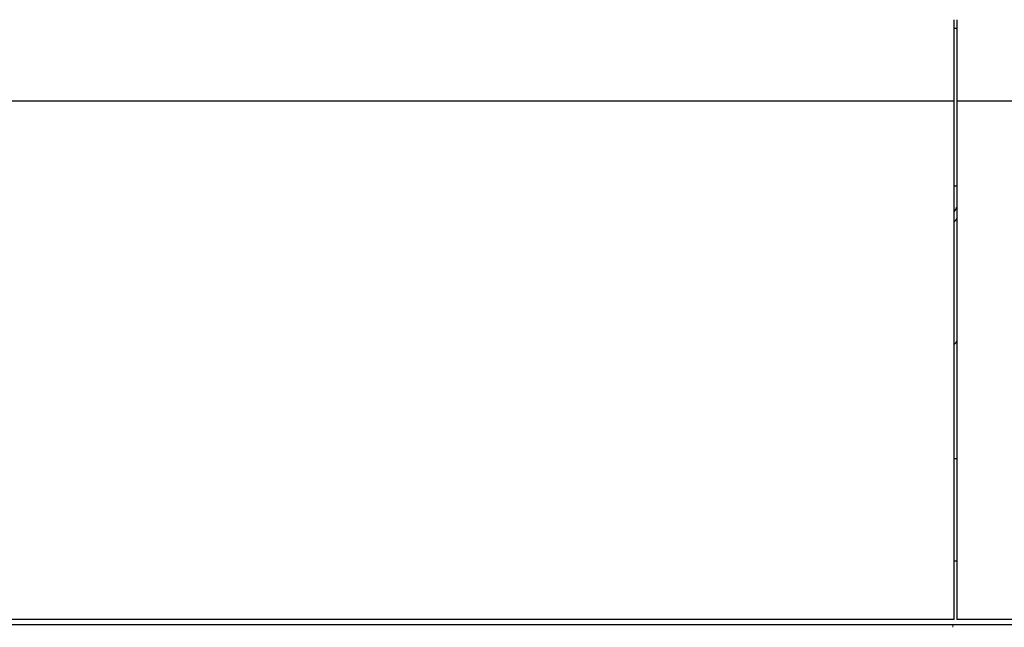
# Model space of a CAD drawing. Header units: inches. Extents: x 0 to 29700, y -16 to 21000.
# Tile 100 of 212: x 4567 to 5635, y 15934 to 16592. Entities that reach past the tile are written whole.
import ezdxf

# ---------------------------------------------------------------- set-up
doc = ezdxf.new("R2010")
doc.units = ezdxf.units.IN
doc.layers.add('254', color=7, linetype='Continuous', true_color=0xffffff)

msp = doc.modelspace()

# ---------------------------------------------------------------- linework, layer by layer
at = {"layer": '254', "color": 2, "linetype": 'Continuous', "lineweight": 25}
for p, q in [((5580.585, 16504.15), (5580.585, 16592.489)), ((5583.585, 16592.489), (5583.585, 16504.15)), ((5580.577, 16583.411), (5583.579, 16583.411)), ((5580.585, 16504.15), (4463.585, 16504.15)), ((5580.585, 15942.284), (5580.585, 16504.15)), ((5583.585, 16504.15), (5583.585, 15942.284)), ((6720.585, 16504.15), (5583.585, 16504.15)), ((5580.578, 16412.333), (5583.582, 16412.333)), ((5583.562, 16116.364), (5580.55, 16116.364)), ((5583.562, 16005.487), (5580.55, 16005.487)), ((5580.585, 15942.284), (4463.585, 15942.284)), ((6711.044, 15942.284), (5583.585, 15942.284)), ((4461.084, 15936.752), (5579.084, 15936.752)), ((5579.084, 15936.752), (6711.051, 15936.752))]:
    msp.add_line(p, q, dxfattribs=at)
at = {"layer": '254', "color": 110, "linetype": 'Continuous', "lineweight": 13}
msp.add_line((5579.084, 15936.752), (5579.084, 15933.675), dxfattribs=at)
at = {"layer": '254', "color": 2, "linetype": 'Continuous', "lineweight": 25}
for centre, major_axis, start_param, end_param in [((5357.745, 16419.093), (-235.228, 0), 2.81565242, 2.85816209), ((5357.745, 16419.093), (244, 0), 5.86368451, 5.89500226), ((5357.745, 16286.042), (244, 0), 5.86368451, 5.89500226)]:
    msp.add_ellipse(centre, major_axis=major_axis, ratio=0.46174861, start_param=start_param, end_param=end_param, dxfattribs=at)

doc.saveas('drawing.dxf')
